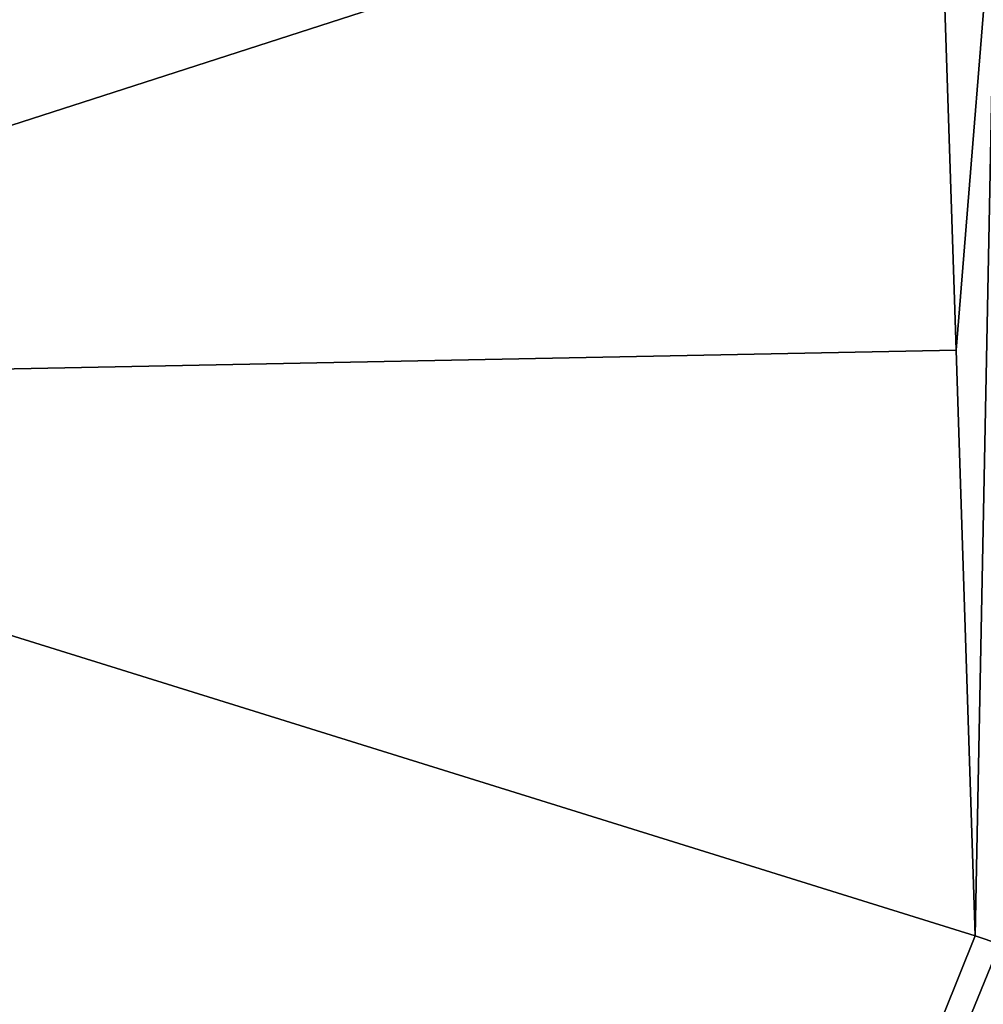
# Model space of a CAD drawing. Header units: millimetres. Extents: x -43.6 to 43.6, y -43.6 to 43.6.
# Tile 81 of 256: x -9.963 to -9.159, y -32.064 to -31.242. Entities that reach past the tile are written whole.
import ezdxf

# ---------------------------------------------------------------- set-up
doc = ezdxf.new("R2010")
doc.units = ezdxf.units.MM
doc.header["$LTSCALE"] = 52.148148
for name, color, linetype in [('151', 7, 'CONTINUOUS'), ('154', 7, 'CONTINUOUS'), ('176', 7, 'CONTINUOUS'), ('194', 7, 'CONTINUOUS')]:
    doc.layers.add(name, color=color, linetype=linetype)

msp = doc.modelspace()

# ---------------------------------------------------------------- linework, layer by layer
at = {"layer": '151', "linetype": 'Continuous'}
for points in [[(-10.64145, -31.54714, 10.71887), (-9.16559, -32.0071, 10.71895), (-10.50098, -35.33269, 23.93032), (-10.64145, -31.54714, 10.71887)], [(-9.16559, -32.0071, 10.71895), (-9.1451, -32.01409, 10.72294), (-10.50098, -35.33269, 23.93032), (-9.16559, -32.0071, 10.71895)], [(-9.1451, -32.01409, 10.72294), (-9.1242, -32.02366, 10.73581), (-10.50098, -35.33269, 23.93032), (-9.1451, -32.01409, 10.72294)], [(-9.1242, -32.02366, 10.73581), (-9.10419, -32.03543, 10.75743), (-10.50098, -35.33269, 23.93032), (-9.1242, -32.02366, 10.73581)], [(-9.10419, -32.03543, 10.75743), (-9.08539, -32.04917, 10.78739), (-10.50098, -35.33269, 23.93032), (-9.10419, -32.03543, 10.75743)], [(-9.08539, -32.04917, 10.78739), (-9.06854, -32.06413, 10.82371), (-10.50098, -35.33269, 23.93032), (-9.08539, -32.04917, 10.78739)], [(-9.06854, -32.06413, 10.82371), (-9.05332, -32.0803, 10.86602), (-10.50098, -35.33269, 23.93032), (-9.06854, -32.06413, 10.82371)]]:
    msp.add_3dface(points, dxfattribs=at)
at = {"layer": '154', "color": 2, "linetype": 'Continuous'}
for points in [[(-10.3817, -27.12055, 2.36968), (-11.36138, -33.52738, 25.93032), (-9.38426, -27.48156, 2.36968), (-10.3817, -27.12055, 2.36968)], [(-9.38426, -27.48156, 2.36968), (-11.36138, -33.52738, 25.93032), (-8.37431, -27.80594, 2.36968), (-9.38426, -27.48156, 2.36968)], [(-11.36138, -33.52738, 25.93032), (-9.14446, -34.19862, 25.93032), (-8.37431, -27.80594, 2.36968), (-11.36138, -33.52738, 25.93032)]]:
    msp.add_3dface(points, dxfattribs=at)
at = {"layer": '176', "linetype": 'Continuous'}
for points in [[(-9.19587, -31.08044, -14.51745), (-10.64145, -31.54714, 10.71887), (-11.24914, -30.39761, -14.51745), (-9.19587, -31.08044, -14.51745)], [(-9.18158, -31.5182, -2.6047), (-10.64145, -31.54714, 10.71887), (-9.19587, -31.08044, -14.51745), (-9.18158, -31.5182, -2.6047)], [(-9.16559, -32.0071, 10.71895), (-10.64145, -31.54714, 10.71887), (-9.18158, -31.5182, -2.6047), (-9.16559, -32.0071, 10.71895)]]:
    msp.add_3dface(points, dxfattribs=at)
at = {"layer": '194', "linetype": 'Continuous'}
for points in [[(-9.18158, -31.5182, -2.6047), (-9.19587, -31.08044, -14.51745), (-9.14789, -31.10032, -14.51587), (-9.18158, -31.5182, -2.6047)], [(-9.16559, -32.0071, 10.71895), (-9.18158, -31.5182, -2.6047), (-9.14789, -31.10032, -14.51587), (-9.16559, -32.0071, 10.71895)], [(-9.1451, -32.01409, 10.72294), (-9.16559, -32.0071, 10.71895), (-9.14789, -31.10032, -14.51587), (-9.1451, -32.01409, 10.72294)]]:
    msp.add_3dface(points, dxfattribs=at)

doc.saveas('drawing.dxf')
